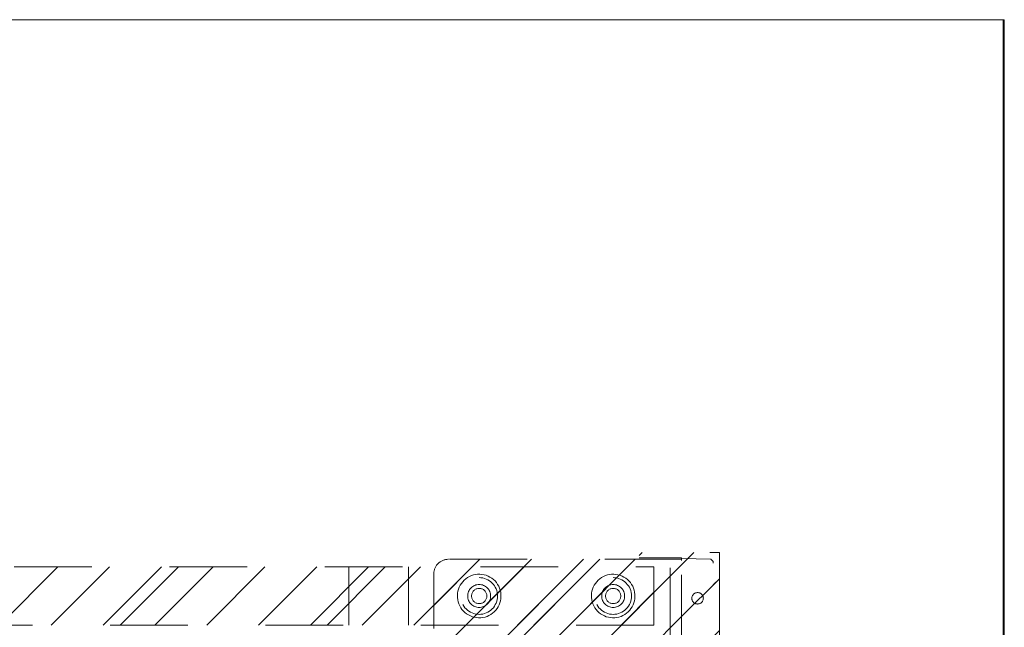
# Model space of a CAD drawing. Header units: inches. Extents: x -420 to -276, y -52 to 18.
# Tile 187 of 187: x -294 to -277, y 3 to 13. Entities that reach past the tile are written whole.
import ezdxf

# ---------------------------------------------------------------- set-up
doc = ezdxf.new("R2010")
doc.units = ezdxf.units.IN
doc.header["$LTSCALE"] = 32
doc.header["$MEASUREMENT"] = 0
doc.linetypes.add('Dash Style-1', pattern=[0.083328, 0.041656, -0.041672])
for name, color, linetype, lineweight in [('DashLine', 7, 'Dash Style-1', 13), ('DashLineFill', 7, 'Dash Style-1', 13), ('Drawing', 7, 'Continuous', 18), ('None', 7, 'Continuous', 18), ('SolidLine', 7, 'Continuous', 15)]:
    doc.layers.add(name, color=color, linetype=linetype, lineweight=lineweight)
pattern_1 = [(45, (0, 0), (-1.61302, 1.93572), []), (45, (-1.0608, 1.0608), (-0.472346, 0.416761), [])]

# ---------------------------------------------------------------- blocks, each defined once
blk = doc.blocks.new('Group-55')
at = {"layer": 'SolidLine', "flags": 128}
blk.add_lwpolyline([(0, -30), (0, -2.559), (0.02, -2.559), (0.02, -30)], close=True, dxfattribs=at)
blk = doc.blocks.new('Group-57')
at = {"layer": 'DashLine', "flags": 128}
blk.add_lwpolyline([(0, -2.559), (69.764, -2.559), (69.764, -30), (0, -30)], close=True, dxfattribs=at)
at = {"layer": 'SolidLine', "flags": 128}
blk.add_lwpolyline([(0, -2.559), (69.764, -2.559), (69.764, -30), (0, -30)], close=True, dxfattribs=at)
at = {"layer": 'None'}
blk.add_blockref('Group-55', (0, 0), dxfattribs=at)
blk = doc.blocks.new('1BRPT9-Bracket (2D)')
at = {"layer": 'DashLineFill', "linetype": 'Continuous', "lineweight": 13}
h = blk.add_hatch(dxfattribs=at)
h.set_pattern_fill('Steel', color=253, style=0, pattern_type=2)
h.set_pattern_definition(pattern_1)
edge = h.paths.add_edge_path()
edge.add_arc((1.678, -8.488), 0.252, 270, 360)
edge.add_line((1.93, -8.488), (1.93, -7.48))
edge.add_line((1.93, -7.48), (2.324, -7.48))
edge.add_line((2.324, -7.48), (2.324, 7.461))
edge.add_line((2.324, 7.461), (1.93, 7.48))
edge.add_line((1.93, 7.48), (1.93, 8.488))
edge.add_arc((1.678, 8.488), 0.252, 360, 450)
edge.add_line((1.678, 8.74), (-2.322, 8.74))
edge.add_line((-2.322, 8.74), (-2.322, -8.74))
edge.add_line((-2.322, -8.74), (1.678, -8.74))
h = blk.add_hatch(dxfattribs=at)
h.set_pattern_fill('Steel', color=253, style=0, pattern_type=2)
h.set_pattern_definition(pattern_1)
h.paths.add_polyline_path([(-1.149, -8.425), (-1.18, -8.424), (-1.21, -8.419), (-1.24, -8.412), (-1.269, -8.401), (-1.297, -8.388), (-1.324, -8.372), (-1.349, -8.354), (-1.372, -8.333), (-1.392, -8.31), (-1.411, -8.285), (-1.427, -8.259), (-1.44, -8.231), (-1.45, -8.202), (-1.458, -8.172), (-1.462, -8.141), (-1.464, -8.11), (-1.462, -8.079), (-1.458, -8.049), (-1.45, -8.019), (-1.44, -7.99), (-1.427, -7.962), (-1.411, -7.935), (-1.392, -7.91), (-1.372, -7.888), (-1.349, -7.867), (-1.324, -7.848), (-1.297, -7.832), (-1.269, -7.819), (-1.24, -7.809), (-1.21, -7.801), (-1.18, -7.797), (-1.149, -7.795), (-1.118, -7.797), (-1.087, -7.801), (-1.057, -7.809), (-1.028, -7.819), (-1, -7.832), (-0.974, -7.848), (-0.949, -7.867), (-0.926, -7.888), (-0.905, -7.91), (-0.887, -7.935), (-0.871, -7.962), (-0.858, -7.99), (-0.847, -8.019), (-0.84, -8.049), (-0.835, -8.079), (-0.834, -8.11), (-0.835, -8.141), (-0.84, -8.172), (-0.847, -8.202), (-0.858, -8.231), (-0.871, -8.259), (-0.887, -8.285), (-0.905, -8.31), (-0.926, -8.333), (-0.949, -8.354), (-0.974, -8.372), (-1, -8.388), (-1.028, -8.401), (-1.057, -8.412), (-1.087, -8.419), (-1.118, -8.424)])
h = blk.add_hatch(dxfattribs=at)
h.set_pattern_fill('Steel', color=253, style=0, pattern_type=2)
h.set_pattern_definition(pattern_1)
h.paths.add_polyline_path([(-1.149, -8.307), (-1.168, -8.306), (-1.187, -8.303), (-1.206, -8.299), (-1.224, -8.292), (-1.242, -8.284), (-1.258, -8.274), (-1.274, -8.262), (-1.288, -8.249), (-1.301, -8.235), (-1.313, -8.22), (-1.322, -8.203), (-1.331, -8.186), (-1.337, -8.167), (-1.342, -8.149), (-1.345, -8.13), (-1.346, -8.11), (-1.345, -8.091), (-1.342, -8.072), (-1.337, -8.053), (-1.331, -8.035), (-1.322, -8.017), (-1.313, -8.001), (-1.301, -7.985), (-1.288, -7.971), (-1.274, -7.958), (-1.258, -7.947), (-1.242, -7.937), (-1.224, -7.928), (-1.206, -7.922), (-1.187, -7.917), (-1.168, -7.914), (-1.149, -7.913), (-1.13, -7.914), (-1.11, -7.917), (-1.092, -7.922), (-1.074, -7.928), (-1.056, -7.937), (-1.039, -7.947), (-1.024, -7.958), (-1.01, -7.971), (-0.997, -7.985), (-0.985, -8.001), (-0.975, -8.017), (-0.967, -8.035), (-0.96, -8.053), (-0.956, -8.072), (-0.953, -8.091), (-0.952, -8.11), (-0.953, -8.13), (-0.956, -8.149), (-0.96, -8.167), (-0.967, -8.186), (-0.975, -8.203), (-0.985, -8.22), (-0.997, -8.235), (-1.01, -8.249), (-1.024, -8.262), (-1.039, -8.274), (-1.056, -8.284), (-1.074, -8.292), (-1.092, -8.299), (-1.11, -8.303), (-1.13, -8.306)])
h = blk.add_hatch(dxfattribs=at)
h.set_pattern_fill('Steel', color=253, style=0, pattern_type=2)
h.set_pattern_definition(pattern_1)
h.paths.add_polyline_path([(1.15, -8.425), (1.12, -8.424), (1.089, -8.419), (1.059, -8.412), (1.03, -8.401), (1.002, -8.388), (0.975, -8.372), (0.951, -8.354), (0.928, -8.333), (0.907, -8.31), (0.888, -8.285), (0.873, -8.259), (0.859, -8.231), (0.849, -8.202), (0.841, -8.172), (0.837, -8.141), (0.835, -8.11), (0.837, -8.079), (0.841, -8.049), (0.849, -8.019), (0.859, -7.99), (0.873, -7.962), (0.888, -7.935), (0.907, -7.91), (0.928, -7.888), (0.951, -7.867), (0.975, -7.848), (1.002, -7.832), (1.03, -7.819), (1.059, -7.809), (1.089, -7.801), (1.12, -7.797), (1.15, -7.795), (1.181, -7.797), (1.212, -7.801), (1.242, -7.809), (1.271, -7.819), (1.299, -7.832), (1.325, -7.848), (1.35, -7.867), (1.373, -7.888), (1.394, -7.91), (1.412, -7.935), (1.428, -7.962), (1.441, -7.99), (1.452, -8.019), (1.459, -8.049), (1.464, -8.079), (1.465, -8.11), (1.464, -8.141), (1.459, -8.172), (1.452, -8.202), (1.441, -8.231), (1.428, -8.259), (1.412, -8.285), (1.394, -8.31), (1.373, -8.333), (1.35, -8.354), (1.325, -8.372), (1.299, -8.388), (1.271, -8.401), (1.242, -8.412), (1.212, -8.419), (1.181, -8.424)])
h = blk.add_hatch(dxfattribs=at)
h.set_pattern_fill('Steel', color=253, style=0, pattern_type=2)
h.set_pattern_definition(pattern_1)
h.paths.add_polyline_path([(1.15, -8.307), (1.131, -8.306), (1.112, -8.303), (1.093, -8.299), (1.075, -8.292), (1.058, -8.284), (1.041, -8.274), (1.025, -8.262), (1.011, -8.249), (0.998, -8.235), (0.987, -8.22), (0.977, -8.203), (0.969, -8.186), (0.962, -8.167), (0.957, -8.149), (0.954, -8.13), (0.954, -8.11), (0.954, -8.091), (0.957, -8.072), (0.962, -8.053), (0.969, -8.035), (0.977, -8.017), (0.987, -8.001), (0.998, -7.985), (1.011, -7.971), (1.025, -7.958), (1.041, -7.947), (1.058, -7.937), (1.075, -7.928), (1.093, -7.922), (1.112, -7.917), (1.131, -7.914), (1.15, -7.913), (1.17, -7.914), (1.189, -7.917), (1.208, -7.922), (1.226, -7.928), (1.243, -7.937), (1.26, -7.947), (1.275, -7.958), (1.29, -7.971), (1.303, -7.985), (1.314, -8.001), (1.324, -8.017), (1.332, -8.035), (1.339, -8.053), (1.343, -8.072), (1.346, -8.091), (1.347, -8.11), (1.346, -8.13), (1.343, -8.149), (1.339, -8.167), (1.332, -8.186), (1.324, -8.203), (1.314, -8.22), (1.303, -8.235), (1.29, -8.249), (1.275, -8.262), (1.26, -8.274), (1.243, -8.284), (1.226, -8.292), (1.208, -8.299), (1.189, -8.303), (1.17, -8.306)])
at = {"layer": 'DashLineFill'}
blk.add_line((-2.125, 8.74), (-2.125, -8.74), dxfattribs=at)
at = {"layer": 'DashLineFill', "flags": 128}
blk.add_lwpolyline([(1.678, -8.74, 0.414214), (1.93, -8.488), (1.93, -7.48), (2.324, -7.48), (2.324, 7.461), (1.93, 7.48), (1.93, 8.488, 0.414214), (1.678, 8.74), (-2.322, 8.74), (-2.322, -8.74)], format="xyb", close=True, dxfattribs=at)
for points in [[(-1.149, -8.425), (-1.18, -8.424), (-1.21, -8.419), (-1.24, -8.412), (-1.269, -8.401), (-1.297, -8.388), (-1.324, -8.372), (-1.349, -8.354), (-1.372, -8.333), (-1.392, -8.31), (-1.411, -8.285), (-1.427, -8.259), (-1.44, -8.231), (-1.45, -8.202), (-1.458, -8.172), (-1.462, -8.141), (-1.464, -8.11), (-1.462, -8.079), (-1.458, -8.049), (-1.45, -8.019), (-1.44, -7.99), (-1.427, -7.962), (-1.411, -7.935), (-1.392, -7.91), (-1.372, -7.888), (-1.349, -7.867), (-1.324, -7.848), (-1.297, -7.832), (-1.269, -7.819), (-1.24, -7.809), (-1.21, -7.801), (-1.18, -7.797), (-1.149, -7.795), (-1.118, -7.797), (-1.087, -7.801), (-1.057, -7.809), (-1.028, -7.819), (-1, -7.832), (-0.974, -7.848), (-0.949, -7.867), (-0.926, -7.888), (-0.905, -7.91), (-0.887, -7.935), (-0.871, -7.962), (-0.858, -7.99), (-0.847, -8.019), (-0.84, -8.049), (-0.835, -8.079), (-0.834, -8.11), (-0.835, -8.141), (-0.84, -8.172), (-0.847, -8.202), (-0.858, -8.231), (-0.871, -8.259), (-0.887, -8.285), (-0.905, -8.31), (-0.926, -8.333), (-0.949, -8.354), (-0.974, -8.372), (-1, -8.388), (-1.028, -8.401), (-1.057, -8.412), (-1.087, -8.419), (-1.118, -8.424)], [(-1.149, -8.307), (-1.168, -8.306), (-1.187, -8.303), (-1.206, -8.299), (-1.224, -8.292), (-1.242, -8.284), (-1.258, -8.274), (-1.274, -8.262), (-1.288, -8.249), (-1.301, -8.235), (-1.313, -8.22), (-1.322, -8.203), (-1.331, -8.186), (-1.337, -8.167), (-1.342, -8.149), (-1.345, -8.13), (-1.346, -8.11), (-1.345, -8.091), (-1.342, -8.072), (-1.337, -8.053), (-1.331, -8.035), (-1.322, -8.017), (-1.313, -8.001), (-1.301, -7.985), (-1.288, -7.971), (-1.274, -7.958), (-1.258, -7.947), (-1.242, -7.937), (-1.224, -7.928), (-1.206, -7.922), (-1.187, -7.917), (-1.168, -7.914), (-1.149, -7.913), (-1.13, -7.914), (-1.11, -7.917), (-1.092, -7.922), (-1.074, -7.928), (-1.056, -7.937), (-1.039, -7.947), (-1.024, -7.958), (-1.01, -7.971), (-0.997, -7.985), (-0.985, -8.001), (-0.975, -8.017), (-0.967, -8.035), (-0.96, -8.053), (-0.956, -8.072), (-0.953, -8.091), (-0.952, -8.11), (-0.953, -8.13), (-0.956, -8.149), (-0.96, -8.167), (-0.967, -8.186), (-0.975, -8.203), (-0.985, -8.22), (-0.997, -8.235), (-1.01, -8.249), (-1.024, -8.262), (-1.039, -8.274), (-1.056, -8.284), (-1.074, -8.292), (-1.092, -8.299), (-1.11, -8.303), (-1.13, -8.306)], [(1.15, -8.425), (1.12, -8.424), (1.089, -8.419), (1.059, -8.412), (1.03, -8.401), (1.002, -8.388), (0.975, -8.372), (0.951, -8.354), (0.928, -8.333), (0.907, -8.31), (0.888, -8.285), (0.873, -8.259), (0.859, -8.231), (0.849, -8.202), (0.841, -8.172), (0.837, -8.141), (0.835, -8.11), (0.837, -8.079), (0.841, -8.049), (0.849, -8.019), (0.859, -7.99), (0.873, -7.962), (0.888, -7.935), (0.907, -7.91), (0.928, -7.888), (0.951, -7.867), (0.975, -7.848), (1.002, -7.832), (1.03, -7.819), (1.059, -7.809), (1.089, -7.801), (1.12, -7.797), (1.15, -7.795), (1.181, -7.797), (1.212, -7.801), (1.242, -7.809), (1.271, -7.819), (1.299, -7.832), (1.325, -7.848), (1.35, -7.867), (1.373, -7.888), (1.394, -7.91), (1.412, -7.935), (1.428, -7.962), (1.441, -7.99), (1.452, -8.019), (1.459, -8.049), (1.464, -8.079), (1.465, -8.11), (1.464, -8.141), (1.459, -8.172), (1.452, -8.202), (1.441, -8.231), (1.428, -8.259), (1.412, -8.285), (1.394, -8.31), (1.373, -8.333), (1.35, -8.354), (1.325, -8.372), (1.299, -8.388), (1.271, -8.401), (1.242, -8.412), (1.212, -8.419), (1.181, -8.424)], [(1.15, -8.307), (1.131, -8.306), (1.112, -8.303), (1.093, -8.299), (1.075, -8.292), (1.058, -8.284), (1.041, -8.274), (1.025, -8.262), (1.011, -8.249), (0.998, -8.235), (0.987, -8.22), (0.977, -8.203), (0.969, -8.186), (0.962, -8.167), (0.957, -8.149), (0.954, -8.13), (0.954, -8.11), (0.954, -8.091), (0.957, -8.072), (0.962, -8.053), (0.969, -8.035), (0.977, -8.017), (0.987, -8.001), (0.998, -7.985), (1.011, -7.971), (1.025, -7.958), (1.041, -7.947), (1.058, -7.937), (1.075, -7.928), (1.093, -7.922), (1.112, -7.917), (1.131, -7.914), (1.15, -7.913), (1.17, -7.914), (1.189, -7.917), (1.208, -7.922), (1.226, -7.928), (1.243, -7.937), (1.26, -7.947), (1.275, -7.958), (1.29, -7.971), (1.303, -7.985), (1.314, -8.001), (1.324, -8.017), (1.332, -8.035), (1.339, -8.053), (1.343, -8.072), (1.346, -8.091), (1.347, -8.11), (1.346, -8.13), (1.343, -8.149), (1.339, -8.167), (1.332, -8.186), (1.324, -8.203), (1.314, -8.22), (1.303, -8.235), (1.29, -8.249), (1.275, -8.262), (1.26, -8.274), (1.243, -8.284), (1.226, -8.292), (1.208, -8.299), (1.189, -8.303), (1.17, -8.306)]]:
    blk.add_lwpolyline(points, close=True, dxfattribs=at)
blk = doc.blocks.new('1BRPT8_Cover (2D)')
at = {"layer": 'DashLineFill', "linetype": 'Continuous', "lineweight": 13}
h = blk.add_hatch(dxfattribs=at)
h.set_pattern_fill('Steel', color=253, style=0, pattern_type=2)
h.set_pattern_definition(pattern_1)
h.paths.add_polyline_path([(-1.594, -8.764), (-2.323, -8.764), (-2.323, -8.751), (-2.826, -8.742), (-2.866, -8.703), (-2.866, -6.673), (-2.847, -6.653), (-2.323, -6.644), (-2.323, -6.584), (-2.847, -6.575), (-2.866, -6.555), (-2.866, -4.468), (-2.847, -4.449), (-2.323, -4.439), (-2.323, -4.379), (-2.847, -4.37), (-2.866, -4.351), (-2.866, -2.264), (-2.847, -2.244), (-2.323, -2.235), (-2.323, -2.175), (-2.847, -2.166), (-2.866, -2.146), (-2.866, -0.059), (-2.847, -0.039), (-2.323, -0.03), (-2.323, 0.03), (-2.847, 0.039), (-2.866, 0.059), (-2.866, 2.146), (-2.847, 2.166), (-2.323, 2.175), (-2.323, 2.235), (-2.847, 2.244), (-2.866, 2.264), (-2.866, 4.351), (-2.847, 4.37), (-2.323, 4.379), (-2.323, 4.439), (-2.847, 4.449), (-2.866, 4.468), (-2.865, 6.555), (-2.847, 6.575), (-2.323, 6.584), (-2.323, 6.644), (-2.847, 6.653), (-2.866, 6.673), (-2.866, 8.703), (-2.826, 8.742), (-1.594, 8.764), (-1.594, 8.858), (-2.972, 8.858), (-2.972, -8.858), (-1.594, -8.858)])
h = blk.add_hatch(dxfattribs=at)
h.set_pattern_fill('Steel', color=253, style=0, pattern_type=2)
h.set_pattern_definition(pattern_1)
h.paths.add_polyline_path([(-2.323, 8.858), (-2.323, -8.858), (-2.972, -8.858), (-2.972, 8.858)])
at = {"layer": 'DashLineFill', "flags": 128}
for points in [[(-1.594, -8.764), (-2.323, -8.764), (-2.323, -8.751), (-2.826, -8.742), (-2.866, -8.703), (-2.866, -6.673), (-2.847, -6.653), (-2.323, -6.644), (-2.323, -6.584), (-2.847, -6.575), (-2.866, -6.555), (-2.866, -4.468), (-2.847, -4.449), (-2.323, -4.439), (-2.323, -4.379), (-2.847, -4.37), (-2.866, -4.351), (-2.866, -2.264), (-2.847, -2.244), (-2.323, -2.235), (-2.323, -2.175), (-2.847, -2.166), (-2.866, -2.146), (-2.866, -0.059), (-2.847, -0.039), (-2.323, -0.03), (-2.323, 0.03), (-2.847, 0.039), (-2.866, 0.059), (-2.866, 2.146), (-2.847, 2.166), (-2.323, 2.175), (-2.323, 2.235), (-2.847, 2.244), (-2.866, 2.264), (-2.866, 4.351), (-2.847, 4.37), (-2.323, 4.379), (-2.323, 4.439), (-2.847, 4.449), (-2.866, 4.468), (-2.865, 6.555), (-2.847, 6.575), (-2.323, 6.584), (-2.323, 6.644), (-2.847, 6.653), (-2.866, 6.673), (-2.866, 8.703), (-2.826, 8.742), (-1.594, 8.764), (-1.594, 8.858), (-2.972, 8.858), (-2.972, -8.858), (-1.594, -8.858)], [(-2.323, 8.858), (-2.323, -8.858), (-2.972, -8.858), (-2.972, 8.858)]]:
    blk.add_lwpolyline(points, close=True, dxfattribs=at)
at = {"layer": 'SolidLine', "flags": 128}
blk.add_lwpolyline([(-2.5, -8.071), (-2.5, -8.081), (-2.502, -8.09), (-2.504, -8.099), (-2.507, -8.109), (-2.512, -8.117), (-2.517, -8.126), (-2.522, -8.133), (-2.529, -8.14), (-2.536, -8.147), (-2.544, -8.153), (-2.552, -8.158), (-2.561, -8.162), (-2.57, -8.165), (-2.579, -8.167), (-2.589, -8.169), (-2.598, -8.169), (-2.608, -8.169), (-2.618, -8.167), (-2.627, -8.165), (-2.636, -8.162), (-2.645, -8.158), (-2.653, -8.153), (-2.661, -8.147), (-2.668, -8.14), (-2.675, -8.133), (-2.68, -8.126), (-2.685, -8.117), (-2.689, -8.109), (-2.693, -8.099), (-2.695, -8.09), (-2.696, -8.081), (-2.697, -8.071), (-2.696, -8.061), (-2.695, -8.052), (-2.693, -8.042), (-2.689, -8.033), (-2.685, -8.024), (-2.68, -8.016), (-2.675, -8.008), (-2.668, -8.001), (-2.661, -7.995), (-2.653, -7.989), (-2.645, -7.984), (-2.636, -7.98), (-2.627, -7.977), (-2.618, -7.974), (-2.608, -7.973), (-2.598, -7.972), (-2.589, -7.973), (-2.579, -7.974), (-2.57, -7.977), (-2.561, -7.98), (-2.552, -7.984), (-2.544, -7.989), (-2.536, -7.995), (-2.529, -8.001), (-2.522, -8.008), (-2.517, -8.016), (-2.512, -8.024), (-2.507, -8.033), (-2.504, -8.042), (-2.502, -8.052), (-2.5, -8.061)], close=True, dxfattribs=at)
blk = doc.blocks.new('1BRPT6-LeftBeam (2D)')
at = {"layer": 'DashLineFill', "linetype": 'Continuous', "lineweight": 13}
h = blk.add_hatch(dxfattribs=at)
h.set_pattern_fill('Steel', color=253, style=0, pattern_type=2)
h.set_pattern_definition(pattern_1)
h.paths.add_polyline_path([(-1.85, 0.5), (20.472, 0.5), (20.472, -0.5), (-1.85, -0.5)])
at = {"layer": 'DashLineFill'}
for p, q in [((2.362, -0.5), (2.362, 0.5)), ((3.386, -0.5), (3.386, 0.5))]:
    blk.add_line(p, q, dxfattribs=at)
at = {"layer": 'DashLineFill', "flags": 128}
blk.add_lwpolyline([(-1.85, 0.5), (20.472, 0.5), (20.472, -0.5), (-1.85, -0.5)], close=True, dxfattribs=at)
at = {"layer": 'SolidLine', "flags": 128}
for points in [[(-1.177, 0.373), (-1.14, 0.374), (-1.104, 0.371), (-1.067, 0.365), (-1.032, 0.355), (-0.998, 0.342), (-0.965, 0.325), (-0.934, 0.306), (-0.905, 0.283), (-0.878, 0.258), (-0.855, 0.23), (-0.833, 0.2), (-0.815, 0.168), (-0.801, 0.134), (-0.789, 0.099), (-0.781, 0.064), (-0.777, 0.027), (-0.776, -0.009), (-0.778, -0.046), (-0.785, -0.082), (-0.795, -0.118), (-0.808, -0.152), (-0.824, -0.185), (-0.844, -0.216), (-0.867, -0.245), (-0.892, -0.271), (-0.92, -0.295), (-0.95, -0.316), (-0.982, -0.334), (-1.015, -0.349), (-1.05, -0.361), (-1.086, -0.369), (-1.122, -0.373), (-1.159, -0.374), (-1.196, -0.371), (-1.232, -0.365), (-1.267, -0.355), (-1.301, -0.342), (-1.334, -0.325), (-1.365, -0.306), (-1.394, -0.283), (-1.421, -0.258), (-1.445, -0.23), (-1.466, -0.2), (-1.484, -0.168), (-1.499, -0.134), (-1.51, -0.099), (-1.518, -0.064), (-1.523, -0.027), (-1.524, 0.009), (-1.521, 0.046), (-1.514, 0.082), (-1.505, 0.118), (-1.491, 0.152), (-1.475, 0.185), (-1.455, 0.216), (-1.433, 0.245), (-1.407, 0.271), (-1.379, 0.295), (-1.349, 0.316), (-1.317, 0.334), (-1.284, 0.349), (-1.249, 0.361), (-1.213, 0.369)], [(1.122, 0.373), (1.159, 0.374), (1.196, 0.371), (1.232, 0.365), (1.267, 0.355), (1.301, 0.342), (1.334, 0.325), (1.365, 0.306), (1.394, 0.283), (1.421, 0.258), (1.445, 0.23), (1.466, 0.2), (1.484, 0.168), (1.499, 0.134), (1.51, 0.099), (1.518, 0.064), (1.523, 0.027), (1.524, -0.009), (1.521, -0.046), (1.514, -0.082), (1.505, -0.118), (1.491, -0.152), (1.475, -0.185), (1.455, -0.216), (1.433, -0.245), (1.407, -0.271), (1.379, -0.295), (1.349, -0.316), (1.317, -0.334), (1.284, -0.349), (1.249, -0.361), (1.213, -0.369), (1.177, -0.373), (1.14, -0.374), (1.104, -0.371), (1.067, -0.365), (1.032, -0.355), (0.998, -0.342), (0.965, -0.325), (0.934, -0.306), (0.905, -0.283), (0.878, -0.258), (0.855, -0.23), (0.833, -0.2), (0.815, -0.168), (0.801, -0.134), (0.789, -0.099), (0.781, -0.064), (0.777, -0.027), (0.776, 0.009), (0.778, 0.046), (0.785, 0.082), (0.795, 0.118), (0.808, 0.152), (0.824, 0.185), (0.844, 0.216), (0.867, 0.245), (0.892, 0.271), (0.92, 0.295), (0.95, 0.316), (0.982, 0.334), (1.015, 0.349), (1.05, 0.361), (1.086, 0.369)], [(-1.15, 0.131), (-1.137, 0.13), (-1.124, 0.128), (-1.112, 0.125), (-1.1, 0.121), (-1.088, 0.115), (-1.077, 0.109), (-1.067, 0.101), (-1.057, 0.093), (-1.048, 0.083), (-1.041, 0.073), (-1.034, 0.062), (-1.029, 0.05), (-1.024, 0.038), (-1.021, 0.026), (-1.019, 0.013), (-1.019, 0), (-1.019, -0.013), (-1.021, -0.026), (-1.024, -0.038), (-1.029, -0.05), (-1.034, -0.062), (-1.041, -0.073), (-1.048, -0.083), (-1.057, -0.093), (-1.067, -0.101), (-1.077, -0.109), (-1.088, -0.115), (-1.1, -0.121), (-1.112, -0.125), (-1.124, -0.128), (-1.137, -0.13), (-1.15, -0.131), (-1.162, -0.13), (-1.175, -0.128), (-1.188, -0.125), (-1.2, -0.121), (-1.211, -0.115), (-1.222, -0.109), (-1.233, -0.101), (-1.242, -0.093), (-1.251, -0.083), (-1.258, -0.073), (-1.265, -0.062), (-1.27, -0.05), (-1.275, -0.038), (-1.278, -0.026), (-1.28, -0.013), (-1.28, 0), (-1.28, 0.013), (-1.278, 0.026), (-1.275, 0.038), (-1.27, 0.05), (-1.265, 0.062), (-1.258, 0.073), (-1.251, 0.083), (-1.242, 0.093), (-1.233, 0.101), (-1.222, 0.109), (-1.211, 0.115), (-1.2, 0.121), (-1.188, 0.125), (-1.175, 0.128), (-1.162, 0.13)], [(1.28, 0), (1.28, -0.013), (1.278, -0.026), (1.275, -0.038), (1.27, -0.05), (1.265, -0.062), (1.258, -0.073), (1.251, -0.083), (1.242, -0.093), (1.233, -0.101), (1.222, -0.109), (1.211, -0.115), (1.2, -0.121), (1.188, -0.125), (1.175, -0.128), (1.162, -0.13), (1.15, -0.131), (1.137, -0.13), (1.124, -0.128), (1.112, -0.125), (1.1, -0.121), (1.088, -0.115), (1.077, -0.109), (1.067, -0.101), (1.057, -0.093), (1.048, -0.083), (1.041, -0.073), (1.034, -0.062), (1.029, -0.05), (1.024, -0.038), (1.021, -0.026), (1.019, -0.013), (1.019, 0), (1.019, 0.013), (1.021, 0.026), (1.024, 0.038), (1.029, 0.05), (1.034, 0.062), (1.041, 0.073), (1.048, 0.083), (1.057, 0.093), (1.067, 0.101), (1.077, 0.109), (1.088, 0.115), (1.1, 0.121), (1.112, 0.125), (1.124, 0.128), (1.137, 0.13), (1.15, 0.131), (1.162, 0.13), (1.175, 0.128), (1.188, 0.125), (1.2, 0.121), (1.211, 0.115), (1.222, 0.109), (1.233, 0.101), (1.242, 0.093), (1.251, 0.083), (1.258, 0.073), (1.265, 0.062), (1.27, 0.05), (1.275, 0.038), (1.278, 0.026), (1.28, 0.013)]]:
    blk.add_lwpolyline(points, close=True, dxfattribs=at)
blk = doc.blocks.new('Group-58')
at = {"layer": 'None', "color": 7}
for name, p in [('1BRPT8_Cover (2D)', (7.862, -12.008)), ('1BRPT9-Bracket (2D)', (7.862, -12.008)), ('1BRPT6-LeftBeam (2D)', (7.862, -20.118))]:
    blk.add_blockref(name, p, dxfattribs=at)
blk = doc.blocks.new('Group-59')
at = {"layer": 'None'}
blk.add_blockref('Group-57', (0, 0), dxfattribs=at)
blk.add_blockref('Group-58', (0, 0), dxfattribs=at)
blk = doc.blocks.new('SL Credenza Desk Top (2D)-2')
at = {"layer": 'None'}
blk.add_blockref('Group-59', (0, 0), dxfattribs=at)
at = {"layer": 'Drawing', "color": 0, "flags": 1}
for tag in ['Catalog', 'FinishGroup', 'Discount', 'Option1', 'Option2', 'Option3', 'Option4', 'Option5', 'Option6', 'Option7', 'Option8', 'Option9', 'Option10', 'Option11', 'Option12', 'Custom', 'Tag', 'Item1', 'Item2', 'Item3', 'Item4', 'Item5', 'Item6', 'Item7', 'Item8', 'Item9', 'Item10', 'Item11', 'Item12', 'Item13', 'Item14', 'Item15', 'Item16', 'Item17', 'Item18', 'Item19', 'Item20', 'Item21', 'Item22', 'Item23', 'Item24', 'Item25']:
    blk.add_attdef(tag, (12.939, -0.437), '', height=0.00709, dxfattribs=at)

msp = doc.modelspace()

# ---------------------------------------------------------------- block references
at = {"layer": 'Drawing', "rotation": 180}
msp.add_blockref('SL Credenza Desk Top (2D)-2', (-276.756, -17), dxfattribs=at)

doc.saveas('drawing.dxf')
